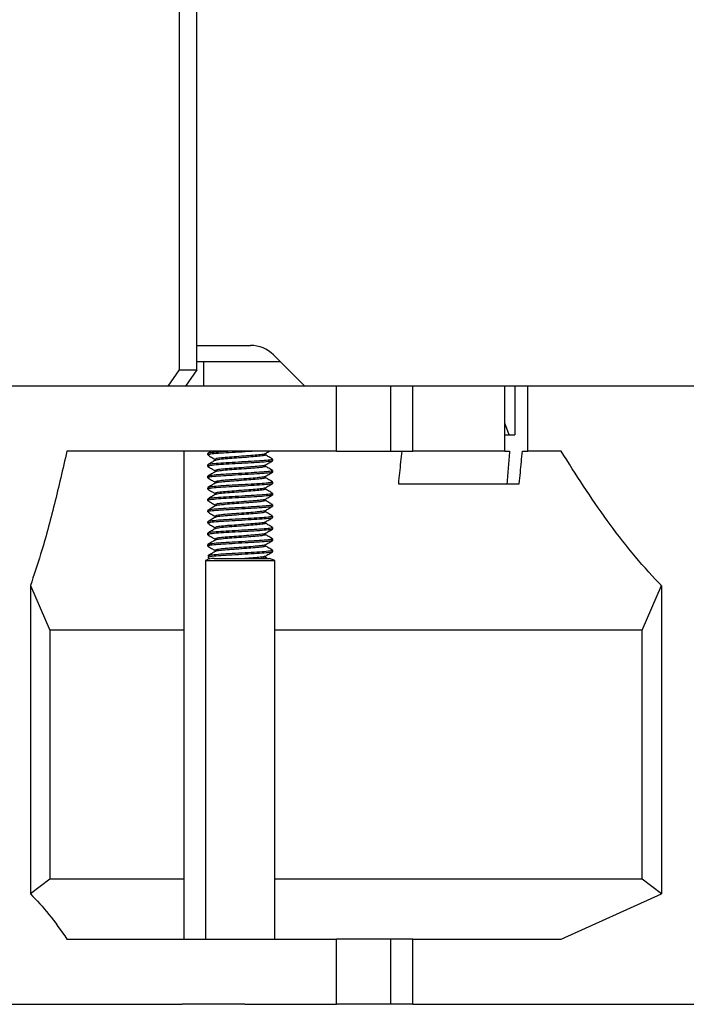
# Model space of a CAD drawing. Header units: millimetres. Extents: x 5 to 414, y 6 to 290.
# Tile 20 of 107: x 84 to 92, y 158 to 171. Entities that reach past the tile are written whole.
import ezdxf

# ---------------------------------------------------------------- set-up
doc = ezdxf.new("R2010")
doc.units = ezdxf.units.MM

msp = doc.modelspace()

# ---------------------------------------------------------------- linework, layer by layer
at = {"color": 7, "linetype": 'Continuous', "lineweight": 25}
for p, q in [((85.8126, 166.2436), (85.8126, 227.8436)), ((86.0247, 166.2436), (86.0247, 227.8436)), ((86.0247, 166.5436), (86.1596, 166.5436)), ((86.1596, 166.5436), (86.5839, 166.5436)), ((86.5839, 166.5436), (86.6839, 166.5436)), ((86.1076, 166.3436), (86.0247, 166.3436)), ((86.1076, 166.3436), (86.1076, 166.0436)), ((87.0496, 166.3436), (86.1076, 166.3436)), ((86.9667, 166.4265), (87.3496, 166.0436)), ((85.6712, 166.0436), (85.8126, 166.2436)), ((85.8126, 166.2436), (86.0247, 166.2436)), ((86.0247, 166.2436), (85.8833, 166.0436)), ((85.6712, 166.0436), (79.671, 166.0436)), ((85.8833, 166.0436), (85.6712, 166.0436)), ((86.1076, 166.0436), (85.8833, 166.0436)), ((87.3496, 166.0436), (86.1076, 166.0436)), ((95.5102, 166.0436), (87.3496, 166.0436)), ((87.7397, 165.2436), (87.7397, 166.0436)), ((88.4057, 165.2436), (88.4057, 166.0436)), ((88.6794, 165.2436), (88.6794, 166.0436)), ((89.807, 165.2436), (89.807, 166.0436)), ((89.932, 166.0436), (89.932, 165.4436)), ((90.0889, 165.2436), (90.0889, 166.0436)), ((89.8622, 165.4436), (89.807, 165.5879)), ((89.807, 165.4436), (89.932, 165.4436)), ((85.843, 165.2436), (84.4282, 165.2436)), ((86.612, 165.2436), (85.843, 165.2436)), ((85.865, 165.2436), (85.865, 159.2436)), ((87.7397, 165.2436), (86.612, 165.2436)), ((87.7397, 165.2436), (88.4057, 165.2436)), ((88.4057, 165.2436), (88.6794, 165.2436)), ((89.807, 165.2436), (88.6794, 165.2436)), ((89.807, 165.2436), (89.8658, 165.2436)), ((90.0231, 165.2436), (90.0889, 165.2436)), ((90.4992, 165.2436), (90.0889, 165.2436)), ((86.1562, 165.2144), (86.1562, 165.1969)), ((86.2472, 165.1444), (86.2472, 165.1282)), ((86.8653, 165.1969), (86.8653, 165.2132)), ((86.9562, 165.1269), (86.9562, 165.1444)), ((86.1562, 165.0744), (86.1562, 165.0569)), ((86.2472, 165.0044), (86.2472, 164.9882)), ((86.8653, 165.0569), (86.8653, 165.0732)), ((86.9562, 164.9869), (86.9562, 165.0044)), ((86.1562, 164.9344), (86.1562, 164.9169)), ((86.2472, 164.8644), (86.2472, 164.8482)), ((86.8653, 164.9169), (86.8653, 164.9332)), ((86.9562, 164.8469), (86.9562, 164.8644)), ((86.1562, 164.7944), (86.1562, 164.7769)), ((86.8653, 164.7769), (86.8653, 164.7932)), ((88.4998, 164.8436), (89.9859, 164.8436)), ((86.1562, 164.6544), (86.1562, 164.6369)), ((86.2472, 164.7244), (86.2472, 164.7082)), ((86.8653, 164.6369), (86.8653, 164.6532)), ((86.9562, 164.7069), (86.9562, 164.7244)), ((86.1562, 164.5144), (86.1562, 164.4969)), ((86.2472, 164.5844), (86.2472, 164.5682)), ((86.8653, 164.4969), (86.8653, 164.5132)), ((86.9562, 164.5669), (86.9562, 164.5844)), ((86.1562, 164.3744), (86.1562, 164.3569)), ((86.2472, 164.4444), (86.2472, 164.4282)), ((86.8653, 164.3569), (86.8653, 164.3732)), ((86.9562, 164.4269), (86.9562, 164.4444)), ((86.2472, 164.3044), (86.2472, 164.2882)), ((86.9562, 164.2869), (86.9562, 164.3044)), ((86.1562, 164.2344), (86.1562, 164.2169)), ((86.2472, 164.1644), (86.2472, 164.1482)), ((86.8653, 164.2169), (86.8653, 164.2332)), ((86.9562, 164.1469), (86.9562, 164.1644)), ((86.1562, 164.0944), (86.1562, 164.0769)), ((86.2472, 164.0244), (86.2472, 164.0082)), ((86.8653, 164.0769), (86.8653, 164.0932)), ((86.9562, 164.0069), (86.9562, 164.0244)), ((86.1636, 163.9115), (86.1308, 163.8996)), ((86.1308, 163.8996), (86.1308, 159.2436)), ((86.1308, 163.8996), (86.215, 163.8996)), ((86.1581, 163.9349), (86.185, 163.9193)), ((86.215, 163.8996), (86.9816, 163.8996)), ((86.2352, 163.9236), (86.9156, 163.9236)), ((86.8891, 163.9244), (86.8633, 163.9394)), ((86.9816, 163.8996), (86.9156, 163.9236)), ((86.9816, 159.2436), (86.9816, 163.8996)), ((83.979, 163.5905), (83.979, 159.7997)), ((83.979, 163.5905), (84.2187, 163.0436)), ((91.4937, 163.0436), (91.7334, 163.5905)), ((91.7334, 163.5905), (91.7334, 159.7997)), ((85.865, 163.0436), (84.2187, 163.0436)), ((84.2187, 163.0436), (84.2187, 159.9836)), ((91.4937, 163.0436), (86.9816, 163.0436)), ((91.4937, 159.9836), (91.4937, 163.0436)), ((84.2187, 159.9836), (83.979, 159.7997)), ((85.865, 159.9836), (84.2187, 159.9836)), ((91.4937, 159.9836), (86.9816, 159.9836)), ((91.7334, 159.7997), (91.4937, 159.9836)), ((90.4992, 159.2436), (91.7334, 159.7997)), ((84.4282, 159.2436), (85.843, 159.2436)), ((85.843, 159.2436), (86.612, 159.2436)), ((86.612, 159.2436), (87.7397, 159.2436)), ((87.7397, 158.4436), (87.7397, 159.2436)), ((88.4057, 159.2436), (87.7397, 159.2436)), ((88.4057, 158.4436), (88.4057, 159.2436)), ((88.6794, 159.2436), (88.4057, 159.2436)), ((88.6794, 158.4436), (88.6794, 159.2436)), ((88.6794, 159.2436), (90.4992, 159.2436)), ((80.7811, 158.4436), (85.843, 158.4436)), ((86.612, 158.4436), (85.843, 158.4436)), ((86.612, 158.4436), (87.7397, 158.4436)), ((88.4057, 158.4436), (87.7397, 158.4436)), ((88.6794, 158.4436), (88.4057, 158.4436)), ((88.6794, 158.4436), (100.5195, 158.4436))]:
    msp.add_line(p, q, dxfattribs=at)
msp.add_arc((86.6839, 166.1436), 0.4, 45, 90, dxfattribs=at)
for points, knots in [([(84.4282, 165.2436), (84.378, 165.0253), (84.2773, 164.5876), (84.1274, 164.033), (84.0215, 163.7173), (83.979, 163.5905)], [0, 0, 0, 0, 0.3731919, 0.7481371, 1, 1, 1, 1]), ([(86.2048, 165.2436), (86.2044, 165.2434), (86.1889, 165.2344), (86.1734, 165.2254), (86.1582, 165.2166)], [0, 0, 0, 0, 0.0213853, 1, 1, 1, 1]), ([(86.7541, 165.2436), (86.722, 165.2416), (86.6431, 165.2368), (86.4964, 165.2281), (86.3456, 165.2203), (86.2283, 165.2111), (86.1617, 165.2031), (86.1627, 165.1986), (86.1631, 165.1969)], [0, 0, 0, 0, 0.131585, 0.3223894, 0.505639, 0.6947867, 0.8839344, 1, 1, 1, 1]), ([(86.4578, 165.2436), (86.4215, 165.2416), (86.334, 165.2369), (86.2288, 165.2286), (86.1616, 165.2206), (86.1627, 165.2161), (86.1631, 165.2144)], [0, 0, 0, 0, 0.21342901, 0.51437932, 0.81532963, 1, 1, 1, 1]), ([(86.863, 165.2119), (86.8782, 165.2207), (86.8964, 165.2313), (86.9147, 165.2419), (86.9177, 165.2436)], [0, 0, 0, 0, 0.8355335, 1, 1, 1, 1]), ([(88.5411, 165.2436), (88.532, 165.1549), (88.5182, 165.0216), (88.5044, 164.8883), (88.4998, 164.8436)], [0, 0, 0, 0, 0.6649148, 1, 1, 1, 1]), ([(89.8658, 165.2436), (89.8604, 165.1783), (89.8493, 165.0449), (89.8382, 164.9116), (89.8326, 164.8436)], [0, 0, 0, 0, 0.4901954, 1, 1, 1, 1]), ([(89.9859, 164.8436), (89.9943, 164.934), (90.0067, 165.0674), (90.0191, 165.2007), (90.0231, 165.2436)], [0, 0, 0, 0, 0.6782873, 1, 1, 1, 1]), ([(91.7334, 163.5905), (91.7235, 163.6007), (91.4824, 163.8495), (91.0464, 164.3842), (90.6824, 164.9559), (90.4992, 165.2436)], [0, 0, 0, 0, 0.0207576, 0.5070405, 1, 1, 1, 1]), ([(86.1581, 165.1949), (86.1733, 165.1861), (86.203, 165.1689), (86.2327, 165.1516), (86.2472, 165.1432)], [0, 0, 0, 0, 0.51314093, 1, 1, 1, 1]), ([(86.2493, 165.1295), (86.2341, 165.1207), (86.2038, 165.103), (86.1734, 165.0854), (86.1582, 165.0766)], [0, 0, 0, 0, 0.4998871, 1, 1, 1, 1]), ([(86.9476, 165.1463), (86.951, 165.1447), (86.9604, 165.1403), (86.9071, 165.1321), (86.8016, 165.1236), (86.6563, 165.1152), (86.497, 165.1056), (86.3454, 165.0978), (86.2284, 165.0886), (86.1616, 165.0806), (86.1627, 165.0761), (86.1631, 165.0744)], [0, 0, 0, 0, 0.0709266, 0.1948011, 0.3155033, 0.4362055, 0.56008, 0.6790498, 0.8018487, 0.9246476, 1, 1, 1, 1]), ([(86.9494, 165.1269), (86.9512, 165.1259), (86.9581, 165.1222), (86.9063, 165.1145), (86.8018, 165.1061), (86.6562, 165.0977), (86.497, 165.0881), (86.3454, 165.0803), (86.2284, 165.0711), (86.1616, 165.0631), (86.1627, 165.0586), (86.1631, 165.0569)], [0, 0, 0, 0, 0.044842, 0.1721944, 0.2962854, 0.4203764, 0.5477288, 0.6700388, 0.7962854, 0.922532, 1, 1, 1, 1]), ([(86.862, 165.2118), (86.8621, 165.2117), (86.8643, 165.2087), (86.8255, 165.202), (86.7463, 165.1936), (86.6334, 165.1852), (86.5105, 165.1756), (86.3933, 165.1678), (86.3029, 165.1586), (86.2514, 165.1506), (86.2522, 165.1461), (86.2525, 165.1444)], [0, 0, 0, 0, 0.0058844, 0.1384412, 0.2675886, 0.3967361, 0.5292928, 0.6565789, 0.7879796, 0.9193803, 1, 1, 1, 1]), ([(86.8583, 165.1993), (86.8613, 165.1975), (86.869, 165.193), (86.8275, 165.1846), (86.7458, 165.1761), (86.6335, 165.1677), (86.5106, 165.1581), (86.3931, 165.1502), (86.3038, 165.1411), (86.2549, 165.134), (86.2544, 165.1303), (86.2543, 165.1294)], [0, 0, 0, 0, 0.0800075, 0.2075969, 0.3319048, 0.4562127, 0.5838022, 0.7063185, 0.8327951, 0.9592718, 1, 1, 1, 1]), ([(86.863, 165.0719), (86.8782, 165.0807), (86.9087, 165.0984), (86.9392, 165.1161), (86.9544, 165.1249)], [0, 0, 0, 0, 0.4997614, 1, 1, 1, 1]), ([(86.9548, 165.1463), (86.9395, 165.1552), (86.909, 165.1728), (86.8786, 165.1905), (86.8633, 165.1994)], [0, 0, 0, 0, 0.5002681, 1, 1, 1, 1]), ([(86.1581, 165.0549), (86.1733, 165.0461), (86.203, 165.0289), (86.2327, 165.0116), (86.2472, 165.0032)], [0, 0, 0, 0, 0.5131409, 1, 1, 1, 1]), ([(86.2493, 164.9895), (86.2341, 164.9807), (86.2038, 164.963), (86.1734, 164.9454), (86.1582, 164.9366)], [0, 0, 0, 0, 0.4998871, 1, 1, 1, 1]), ([(86.9476, 165.0063), (86.951, 165.0047), (86.9604, 165.0003), (86.9071, 164.9921), (86.8016, 164.9836), (86.6563, 164.9752), (86.497, 164.9656), (86.3454, 164.9578), (86.2284, 164.9486), (86.1616, 164.9406), (86.1627, 164.9361), (86.1631, 164.9344)], [0, 0, 0, 0, 0.0709266, 0.1948011, 0.3155033, 0.4362055, 0.56008, 0.6790498, 0.8018487, 0.9246476, 1, 1, 1, 1]), ([(86.9494, 164.9869), (86.9512, 164.9859), (86.9581, 164.9822), (86.9063, 164.9745), (86.8018, 164.9661), (86.6562, 164.9577), (86.497, 164.9481), (86.3454, 164.9403), (86.2284, 164.9311), (86.1616, 164.9231), (86.1627, 164.9186), (86.1631, 164.9169)], [0, 0, 0, 0, 0.044842, 0.1721944, 0.2962854, 0.4203764, 0.5477288, 0.6700388, 0.7962854, 0.922532, 1, 1, 1, 1]), ([(86.862, 165.0718), (86.8621, 165.0717), (86.8643, 165.0687), (86.8255, 165.062), (86.7463, 165.0536), (86.6334, 165.0452), (86.5105, 165.0356), (86.3933, 165.0278), (86.3029, 165.0186), (86.2514, 165.0106), (86.2522, 165.0061), (86.2525, 165.0044)], [0, 0, 0, 0, 0.0058844, 0.1384412, 0.2675886, 0.3967361, 0.5292928, 0.6565789, 0.7879796, 0.9193803, 1, 1, 1, 1]), ([(86.8583, 165.0593), (86.8613, 165.0575), (86.869, 165.053), (86.8275, 165.0446), (86.7458, 165.0361), (86.6335, 165.0277), (86.5106, 165.0181), (86.3931, 165.0102), (86.3038, 165.0011), (86.2549, 164.994), (86.2544, 164.9903), (86.2543, 164.9894)], [0, 0, 0, 0, 0.0800075, 0.2075969, 0.3319048, 0.4562127, 0.5838022, 0.7063185, 0.8327951, 0.9592718, 1, 1, 1, 1]), ([(86.863, 164.9319), (86.8782, 164.9407), (86.9087, 164.9584), (86.9392, 164.9761), (86.9544, 164.9849)], [0, 0, 0, 0, 0.4997614, 1, 1, 1, 1]), ([(86.9548, 165.0063), (86.9395, 165.0152), (86.909, 165.0328), (86.8786, 165.0505), (86.8633, 165.0594)], [0, 0, 0, 0, 0.5002681, 1, 1, 1, 1]), ([(86.1581, 164.9149), (86.1733, 164.9061), (86.203, 164.8889), (86.2327, 164.8716), (86.2472, 164.8632)], [0, 0, 0, 0, 0.5131409, 1, 1, 1, 1]), ([(86.9476, 164.8663), (86.951, 164.8647), (86.9604, 164.8603), (86.9071, 164.8521), (86.8016, 164.8436), (86.6563, 164.8352), (86.497, 164.8256), (86.3454, 164.8178), (86.2284, 164.8086), (86.1616, 164.8006), (86.1627, 164.7961), (86.1631, 164.7944)], [0, 0, 0, 0, 0.0709266, 0.1948011, 0.3155033, 0.4362055, 0.56008, 0.6790498, 0.8018487, 0.9246476, 1, 1, 1, 1]), ([(86.862, 164.9318), (86.8621, 164.9317), (86.8643, 164.9287), (86.8255, 164.922), (86.7463, 164.9136), (86.6334, 164.9052), (86.5105, 164.8956), (86.3933, 164.8878), (86.3029, 164.8786), (86.2514, 164.8706), (86.2522, 164.8661), (86.2525, 164.8644)], [0, 0, 0, 0, 0.0058844, 0.1384412, 0.2675886, 0.3967361, 0.5292928, 0.6565789, 0.7879796, 0.9193803, 1, 1, 1, 1]), ([(86.8583, 164.9193), (86.8613, 164.9175), (86.869, 164.913), (86.8275, 164.9046), (86.7458, 164.8961), (86.6335, 164.8877), (86.5106, 164.8781), (86.3931, 164.8702), (86.3038, 164.8611), (86.2549, 164.854), (86.2544, 164.8503), (86.2543, 164.8494)], [0, 0, 0, 0, 0.0800075, 0.2075969, 0.3319048, 0.4562127, 0.5838022, 0.7063185, 0.8327951, 0.9592718, 1, 1, 1, 1]), ([(86.9548, 164.8663), (86.9395, 164.8752), (86.909, 164.8928), (86.8786, 164.9105), (86.8633, 164.9194)], [0, 0, 0, 0, 0.5002681, 1, 1, 1, 1]), ([(86.1581, 164.7749), (86.1733, 164.7661), (86.203, 164.7489), (86.2327, 164.7316), (86.2472, 164.7232)], [0, 0, 0, 0, 0.5131409, 1, 1, 1, 1]), ([(86.2493, 164.8495), (86.2341, 164.8407), (86.2038, 164.823), (86.1734, 164.8054), (86.1582, 164.7966)], [0, 0, 0, 0, 0.4998871, 1, 1, 1, 1]), ([(86.9494, 164.8469), (86.9512, 164.8459), (86.9581, 164.8422), (86.9063, 164.8345), (86.8018, 164.8261), (86.6562, 164.8177), (86.497, 164.8081), (86.3454, 164.8003), (86.2284, 164.7911), (86.1616, 164.7831), (86.1627, 164.7786), (86.1631, 164.7769)], [0, 0, 0, 0, 0.044842, 0.1721944, 0.2962854, 0.4203764, 0.5477288, 0.6700388, 0.7962854, 0.922532, 1, 1, 1, 1]), ([(86.862, 164.7918), (86.8621, 164.7917), (86.8643, 164.7887), (86.8255, 164.782), (86.7463, 164.7736), (86.6334, 164.7652), (86.5105, 164.7556), (86.3933, 164.7478), (86.3029, 164.7386), (86.2514, 164.7306), (86.2522, 164.7261), (86.2525, 164.7244)], [0, 0, 0, 0, 0.0058844, 0.1384412, 0.2675886, 0.3967361, 0.5292928, 0.6565789, 0.7879796, 0.9193803, 1, 1, 1, 1]), ([(86.8583, 164.7793), (86.8613, 164.7775), (86.869, 164.773), (86.8275, 164.7646), (86.7458, 164.7561), (86.6335, 164.7477), (86.5106, 164.7381), (86.3931, 164.7302), (86.3038, 164.7211), (86.2549, 164.714), (86.2544, 164.7103), (86.2543, 164.7094)], [0, 0, 0, 0, 0.0800075, 0.2075969, 0.3319048, 0.4562127, 0.5838022, 0.7063185, 0.8327951, 0.9592718, 1, 1, 1, 1]), ([(86.863, 164.7919), (86.8782, 164.8007), (86.9087, 164.8184), (86.9392, 164.8361), (86.9544, 164.8449)], [0, 0, 0, 0, 0.4997614, 1, 1, 1, 1]), ([(86.9548, 164.7263), (86.9395, 164.7352), (86.909, 164.7528), (86.8786, 164.7705), (86.8633, 164.7794)], [0, 0, 0, 0, 0.5002681, 1, 1, 1, 1]), ([(86.1581, 164.6349), (86.1733, 164.6261), (86.203, 164.6089), (86.2327, 164.5916), (86.2472, 164.5832)], [0, 0, 0, 0, 0.5131409, 1, 1, 1, 1]), ([(86.2493, 164.7095), (86.2341, 164.7007), (86.2038, 164.683), (86.1734, 164.6654), (86.1582, 164.6566)], [0, 0, 0, 0, 0.4998871, 1, 1, 1, 1]), ([(86.9494, 164.7069), (86.9512, 164.7059), (86.9581, 164.7022), (86.9063, 164.6945), (86.8018, 164.6861), (86.6562, 164.6777), (86.497, 164.6681), (86.3456, 164.6603), (86.2278, 164.6511), (86.1576, 164.6424), (86.16, 164.6373), (86.1611, 164.6349)], [0, 0, 0, 0, 0.04351413, 0.1670953, 0.2875117, 0.40792809, 0.53150926, 0.65019736, 0.77270553, 0.8952137, 1, 1, 1, 1]), ([(86.9476, 164.7263), (86.951, 164.7247), (86.9604, 164.7203), (86.9071, 164.7121), (86.8016, 164.7036), (86.6563, 164.6952), (86.497, 164.6856), (86.3454, 164.6778), (86.2284, 164.6686), (86.1616, 164.6606), (86.1627, 164.6561), (86.1631, 164.6544)], [0, 0, 0, 0, 0.0709266, 0.1948011, 0.3155033, 0.4362055, 0.56008, 0.6790498, 0.8018487, 0.9246476, 1, 1, 1, 1]), ([(86.862, 164.6518), (86.8621, 164.6517), (86.8643, 164.6487), (86.8255, 164.642), (86.7463, 164.6336), (86.6334, 164.6252), (86.5105, 164.6156), (86.3933, 164.6078), (86.3029, 164.5986), (86.2514, 164.5906), (86.2522, 164.5861), (86.2525, 164.5844)], [0, 0, 0, 0, 0.0058844, 0.1384412, 0.2675886, 0.3967361, 0.5292928, 0.6565789, 0.7879796, 0.9193803, 1, 1, 1, 1]), ([(86.8583, 164.6393), (86.8613, 164.6375), (86.869, 164.633), (86.8275, 164.6246), (86.7458, 164.6161), (86.6335, 164.6077), (86.5106, 164.5981), (86.3931, 164.5902), (86.3038, 164.5811), (86.2549, 164.574), (86.2544, 164.5703), (86.2543, 164.5694)], [0, 0, 0, 0, 0.0800075, 0.2075969, 0.3319048, 0.4562127, 0.5838022, 0.7063185, 0.8327951, 0.9592718, 1, 1, 1, 1]), ([(86.863, 164.6519), (86.8782, 164.6607), (86.9087, 164.6784), (86.9392, 164.6961), (86.9544, 164.7049)], [0, 0, 0, 0, 0.4997614, 1, 1, 1, 1]), ([(86.9548, 164.5863), (86.9395, 164.5952), (86.909, 164.6128), (86.8786, 164.6305), (86.8633, 164.6394)], [0, 0, 0, 0, 0.5002681, 1, 1, 1, 1]), ([(86.1581, 164.4949), (86.1733, 164.4861), (86.203, 164.4689), (86.2327, 164.4516), (86.2472, 164.4432)], [0, 0, 0, 0, 0.5131409, 1, 1, 1, 1]), ([(86.2493, 164.5695), (86.2341, 164.5607), (86.2038, 164.543), (86.1734, 164.5254), (86.1582, 164.5166)], [0, 0, 0, 0, 0.4998871, 1, 1, 1, 1]), ([(86.9476, 164.5863), (86.951, 164.5847), (86.9604, 164.5803), (86.9071, 164.5721), (86.8016, 164.5636), (86.6563, 164.5552), (86.497, 164.5456), (86.3454, 164.5378), (86.2284, 164.5286), (86.1616, 164.5206), (86.1627, 164.5161), (86.1631, 164.5144)], [0, 0, 0, 0, 0.0709266, 0.1948011, 0.3155033, 0.4362055, 0.56008, 0.6790498, 0.8018487, 0.9246476, 1, 1, 1, 1]), ([(86.9494, 164.5669), (86.9512, 164.5659), (86.9581, 164.5622), (86.9063, 164.5545), (86.8018, 164.5461), (86.6562, 164.5377), (86.497, 164.5281), (86.3454, 164.5203), (86.2284, 164.5111), (86.1616, 164.5031), (86.1627, 164.4986), (86.1631, 164.4969)], [0, 0, 0, 0, 0.044842, 0.17219438, 0.2962854, 0.42037642, 0.54772879, 0.67003877, 0.7962854, 0.92253202, 1, 1, 1, 1]), ([(86.862, 164.5118), (86.8621, 164.5117), (86.8643, 164.5087), (86.8255, 164.502), (86.7463, 164.4936), (86.6334, 164.4852), (86.5105, 164.4756), (86.3933, 164.4678), (86.3029, 164.4586), (86.2514, 164.4506), (86.2522, 164.4461), (86.2525, 164.4444)], [0, 0, 0, 0, 0.0058844, 0.1384412, 0.2675886, 0.3967361, 0.5292928, 0.6565789, 0.7879796, 0.9193803, 1, 1, 1, 1]), ([(86.8583, 164.4993), (86.8613, 164.4975), (86.869, 164.493), (86.8275, 164.4846), (86.7458, 164.4761), (86.6335, 164.4677), (86.5106, 164.4581), (86.3931, 164.4502), (86.3038, 164.4411), (86.2549, 164.434), (86.2544, 164.4303), (86.2543, 164.4294)], [0, 0, 0, 0, 0.0800075, 0.2075969, 0.3319048, 0.4562127, 0.5838022, 0.7063185, 0.8327951, 0.9592718, 1, 1, 1, 1]), ([(86.863, 164.5119), (86.8782, 164.5207), (86.9087, 164.5384), (86.9392, 164.5561), (86.9544, 164.5649)], [0, 0, 0, 0, 0.4997614, 1, 1, 1, 1]), ([(86.9548, 164.4463), (86.9395, 164.4552), (86.909, 164.4728), (86.8786, 164.4905), (86.8633, 164.4994)], [0, 0, 0, 0, 0.5002681, 1, 1, 1, 1]), ([(86.2493, 164.4295), (86.2341, 164.4207), (86.2038, 164.403), (86.1734, 164.3854), (86.1582, 164.3766)], [0, 0, 0, 0, 0.4998871, 1, 1, 1, 1]), ([(86.9476, 164.4463), (86.951, 164.4447), (86.9604, 164.4403), (86.9071, 164.4321), (86.8016, 164.4236), (86.6563, 164.4152), (86.497, 164.4056), (86.3454, 164.3978), (86.2284, 164.3886), (86.1616, 164.3806), (86.1627, 164.3761), (86.1631, 164.3744)], [0, 0, 0, 0, 0.0709266, 0.1948011, 0.3155033, 0.4362055, 0.56008, 0.6790498, 0.8018487, 0.9246476, 1, 1, 1, 1]), ([(86.9494, 164.4269), (86.9512, 164.4259), (86.9581, 164.4222), (86.9063, 164.4145), (86.8018, 164.4061), (86.6562, 164.3977), (86.497, 164.3881), (86.3454, 164.3803), (86.2284, 164.3711), (86.1616, 164.3631), (86.1627, 164.3586), (86.1631, 164.3569)], [0, 0, 0, 0, 0.044842, 0.1721944, 0.2962854, 0.4203764, 0.5477288, 0.6700388, 0.7962854, 0.922532, 1, 1, 1, 1]), ([(86.863, 164.3719), (86.8782, 164.3807), (86.9087, 164.3984), (86.9392, 164.4161), (86.9544, 164.4249)], [0, 0, 0, 0, 0.4997614, 1, 1, 1, 1]), ([(86.1581, 164.3549), (86.1733, 164.3461), (86.203, 164.3289), (86.2327, 164.3116), (86.2472, 164.3032)], [0, 0, 0, 0, 0.5131409, 1, 1, 1, 1]), ([(86.2493, 164.2895), (86.2341, 164.2807), (86.2038, 164.263), (86.1734, 164.2454), (86.1582, 164.2366)], [0, 0, 0, 0, 0.4998871, 1, 1, 1, 1]), ([(86.9476, 164.3063), (86.951, 164.3047), (86.9604, 164.3003), (86.9071, 164.2921), (86.8016, 164.2836), (86.6563, 164.2752), (86.497, 164.2656), (86.3454, 164.2578), (86.2284, 164.2486), (86.1616, 164.2406), (86.1627, 164.2361), (86.1631, 164.2344)], [0, 0, 0, 0, 0.0709266, 0.1948011, 0.3155033, 0.4362055, 0.56008, 0.6790498, 0.8018487, 0.9246476, 1, 1, 1, 1]), ([(86.9494, 164.2869), (86.9512, 164.2859), (86.9581, 164.2822), (86.9063, 164.2745), (86.8018, 164.2661), (86.6562, 164.2577), (86.497, 164.2481), (86.3454, 164.2403), (86.2284, 164.2311), (86.1616, 164.2231), (86.1627, 164.2186), (86.1631, 164.2169)], [0, 0, 0, 0, 0.044842, 0.1721944, 0.2962854, 0.4203764, 0.5477288, 0.6700388, 0.7962854, 0.922532, 1, 1, 1, 1]), ([(86.862, 164.3718), (86.8621, 164.3717), (86.8643, 164.3687), (86.8255, 164.362), (86.7463, 164.3536), (86.6334, 164.3452), (86.5105, 164.3356), (86.3933, 164.3278), (86.3029, 164.3186), (86.2514, 164.3106), (86.2522, 164.3061), (86.2525, 164.3044)], [0, 0, 0, 0, 0.0058844, 0.1384412, 0.2675886, 0.3967361, 0.5292928, 0.6565789, 0.7879796, 0.9193803, 1, 1, 1, 1]), ([(86.8583, 164.3593), (86.8613, 164.3575), (86.869, 164.353), (86.8275, 164.3446), (86.7458, 164.3361), (86.6335, 164.3277), (86.5106, 164.3181), (86.3931, 164.3102), (86.3038, 164.3011), (86.2549, 164.294), (86.2544, 164.2903), (86.2543, 164.2894)], [0, 0, 0, 0, 0.0800075, 0.2075969, 0.3319048, 0.4562127, 0.5838022, 0.7063185, 0.8327951, 0.9592718, 1, 1, 1, 1]), ([(86.863, 164.2319), (86.8782, 164.2407), (86.9087, 164.2584), (86.9392, 164.2761), (86.9544, 164.2849)], [0, 0, 0, 0, 0.4997614, 1, 1, 1, 1]), ([(86.9548, 164.3063), (86.9395, 164.3152), (86.909, 164.3328), (86.8786, 164.3505), (86.8633, 164.3594)], [0, 0, 0, 0, 0.5002681, 1, 1, 1, 1]), ([(86.1581, 164.2149), (86.1733, 164.2061), (86.203, 164.1889), (86.2327, 164.1716), (86.2472, 164.1632)], [0, 0, 0, 0, 0.5131409, 1, 1, 1, 1]), ([(86.2493, 164.1495), (86.2341, 164.1407), (86.2038, 164.123), (86.1734, 164.1054), (86.1582, 164.0966)], [0, 0, 0, 0, 0.4998871, 1, 1, 1, 1]), ([(86.9476, 164.1663), (86.951, 164.1647), (86.9604, 164.1603), (86.9071, 164.1521), (86.8016, 164.1436), (86.6563, 164.1352), (86.497, 164.1256), (86.3454, 164.1178), (86.2284, 164.1086), (86.1616, 164.1006), (86.1627, 164.0961), (86.1631, 164.0944)], [0, 0, 0, 0, 0.0709266, 0.1948011, 0.3155033, 0.4362055, 0.56008, 0.6790498, 0.8018487, 0.9246476, 1, 1, 1, 1]), ([(86.9494, 164.1469), (86.9512, 164.1459), (86.9581, 164.1422), (86.9063, 164.1345), (86.8018, 164.1261), (86.6562, 164.1177), (86.497, 164.1081), (86.3454, 164.1003), (86.2284, 164.0911), (86.1616, 164.0831), (86.1627, 164.0786), (86.1631, 164.0769)], [0, 0, 0, 0, 0.044842, 0.17219438, 0.2962854, 0.42037642, 0.54772879, 0.67003877, 0.7962854, 0.92253202, 1, 1, 1, 1]), ([(86.862, 164.2318), (86.8621, 164.2317), (86.8643, 164.2287), (86.8255, 164.222), (86.7463, 164.2136), (86.6334, 164.2052), (86.5105, 164.1956), (86.3933, 164.1878), (86.3029, 164.1786), (86.2514, 164.1706), (86.2522, 164.1661), (86.2525, 164.1644)], [0, 0, 0, 0, 0.0058844, 0.1384412, 0.2675886, 0.3967361, 0.5292928, 0.6565789, 0.7879796, 0.9193803, 1, 1, 1, 1]), ([(86.8583, 164.2193), (86.8613, 164.2175), (86.869, 164.213), (86.8275, 164.2046), (86.7458, 164.1961), (86.6335, 164.1877), (86.5106, 164.1781), (86.3931, 164.1702), (86.3038, 164.1611), (86.2549, 164.154), (86.2544, 164.1503), (86.2543, 164.1494)], [0, 0, 0, 0, 0.0800075, 0.2075969, 0.3319048, 0.4562127, 0.5838022, 0.7063185, 0.8327951, 0.9592718, 1, 1, 1, 1]), ([(86.863, 164.0919), (86.8782, 164.1007), (86.9087, 164.1184), (86.9392, 164.1361), (86.9544, 164.1449)], [0, 0, 0, 0, 0.4997614, 1, 1, 1, 1]), ([(86.9548, 164.1663), (86.9395, 164.1752), (86.909, 164.1928), (86.8786, 164.2105), (86.8633, 164.2194)], [0, 0, 0, 0, 0.5002681, 1, 1, 1, 1]), ([(86.1581, 164.0749), (86.1733, 164.0661), (86.203, 164.0489), (86.2327, 164.0316), (86.2472, 164.0232)], [0, 0, 0, 0, 0.5131409, 1, 1, 1, 1]), ([(86.9476, 164.0263), (86.951, 164.0247), (86.9604, 164.0203), (86.9071, 164.0121), (86.8016, 164.0036), (86.6563, 163.9952), (86.497, 163.9856), (86.3454, 163.9778), (86.2284, 163.9686), (86.1616, 163.9606), (86.1627, 163.9561), (86.1631, 163.9544)], [0, 0, 0, 0, 0.0709266, 0.1948011, 0.3155033, 0.4362055, 0.56008, 0.6790498, 0.8018487, 0.9246476, 1, 1, 1, 1]), ([(86.862, 164.0918), (86.8621, 164.0917), (86.8643, 164.0887), (86.8255, 164.082), (86.7463, 164.0736), (86.6334, 164.0652), (86.5105, 164.0556), (86.3933, 164.0478), (86.3029, 164.0386), (86.2514, 164.0306), (86.2522, 164.0261), (86.2525, 164.0244)], [0, 0, 0, 0, 0.0058844, 0.1384412, 0.2675886, 0.3967361, 0.5292928, 0.6565789, 0.7879796, 0.9193803, 1, 1, 1, 1]), ([(86.8583, 164.0793), (86.8613, 164.0775), (86.869, 164.073), (86.8275, 164.0646), (86.7458, 164.0561), (86.6335, 164.0477), (86.5106, 164.0381), (86.3931, 164.0302), (86.3038, 164.0211), (86.2549, 164.014), (86.2544, 164.0103), (86.2543, 164.0094)], [0, 0, 0, 0, 0.0800075, 0.2075969, 0.3319048, 0.4562127, 0.5838022, 0.7063185, 0.8327951, 0.9592718, 1, 1, 1, 1]), ([(86.9548, 164.0263), (86.9395, 164.0352), (86.909, 164.0528), (86.8786, 164.0705), (86.8633, 164.0794)], [0, 0, 0, 0, 0.5002681, 1, 1, 1, 1]), ([(86.2493, 164.0095), (86.2341, 164.0007), (86.2038, 163.983), (86.1734, 163.9654), (86.1582, 163.9566)], [0, 0, 0, 0, 0.4998871, 1, 1, 1, 1]), ([(86.9494, 164.0069), (86.9512, 164.0059), (86.9581, 164.0022), (86.9063, 163.9945), (86.8018, 163.9861), (86.6562, 163.9777), (86.497, 163.9681), (86.3454, 163.9603), (86.2284, 163.9511), (86.1616, 163.9431), (86.1627, 163.9386), (86.1631, 163.9369)], [0, 0, 0, 0, 0.044842, 0.1721944, 0.2962854, 0.4203764, 0.5477288, 0.6700388, 0.7962854, 0.922532, 1, 1, 1, 1]), ([(86.2352, 163.9236), (86.2166, 163.9227), (86.1901, 163.9213), (86.1906, 163.9201), (86.1908, 163.9197)], [0, 0, 0, 0, 0.70331811, 1, 1, 1, 1]), ([(86.862, 163.9518), (86.8621, 163.9517), (86.8643, 163.9487), (86.8254, 163.942), (86.7464, 163.9336), (86.6654, 163.9276), (86.6202, 163.9241), (86.6139, 163.9236)], [0, 0, 0, 0, 0.0140943, 0.3315921, 0.6409241, 0.9502561, 1, 1, 1, 1]), ([(86.8583, 163.9393), (86.8613, 163.9375), (86.8691, 163.933), (86.8408, 163.9274), (86.8161, 163.924), (86.8136, 163.9236)], [0, 0, 0, 0, 0.3599341, 0.9339278, 1, 1, 1, 1]), ([(86.863, 163.9519), (86.8782, 163.9607), (86.9087, 163.9784), (86.9392, 163.9961), (86.9544, 164.0049)], [0, 0, 0, 0, 0.4997614, 1, 1, 1, 1]), ([(83.979, 159.7997), (84.0555, 159.7207), (84.2092, 159.5623), (84.355, 159.3501), (84.4282, 159.2436)], [0, 0, 0, 0, 0.4982238, 1, 1, 1, 1])]:
    msp.add_open_spline(points, degree=3, knots=knots, dxfattribs=at)

doc.saveas('drawing.dxf')
